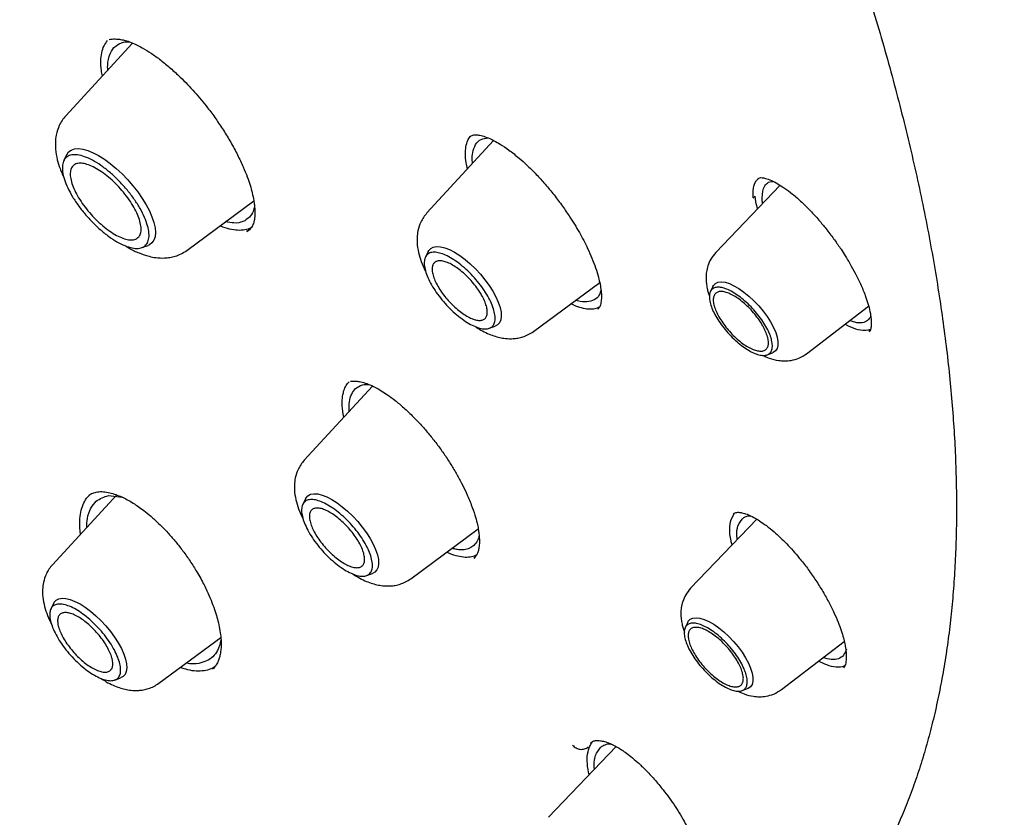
# Model space of a CAD drawing. Header units: millimetres. Extents: x 8 to 1762, y 12 to 2705.
# Tile 20 of 115: x 1537 to 1555, y 951 to 966. Entities that reach past the tile are written whole.
import ezdxf

# ---------------------------------------------------------------- set-up
doc = ezdxf.new("R2010")
doc.units = ezdxf.units.MM

msp = doc.modelspace()

# ---------------------------------------------------------------- linework, layer by layer
at = {"color": 7, "linetype": 'Continuous', "lineweight": 30}
for p, q in [((1539.122, 965.311), (1537.881, 963.963)), ((1545.826, 963.502), (1544.588, 962.157)), ((1537.896, 963.237), (1537.843, 963.128)), ((1551.146, 962.671), (1549.951, 961.422)), ((1550.648, 962.436), (1550.685, 962.469)), ((1540.127, 961.46), (1541.372, 962.38)), ((1550.823, 962.334), (1550.815, 962.374)), ((1541.257, 961.823), (1541.239, 961.809)), ((1541.292, 961.84), (1541.241, 961.808)), ((1539.293, 961.513), (1539.407, 961.554)), ((1544.61, 961.441), (1544.559, 961.336)), ((1546.564, 959.954), (1547.796, 960.864)), ((1549.899, 960.792), (1549.852, 960.696)), ((1551.639, 959.541), (1552.79, 960.426)), ((1545.745, 960.014), (1545.855, 960.054)), ((1552.817, 959.975), (1552.793, 959.952)), ((1550.906, 959.521), (1551.007, 959.558)), ((1543.577, 958.941), (1542.309, 957.563)), ((1538.826, 956.919), (1537.632, 955.623)), ((1538.675, 956.908), (1538.93, 956.875)), ((1542.332, 956.847), (1542.28, 956.742)), ((1550.713, 956.468), (1549.484, 955.184)), ((1550.235, 956.46), (1550.298, 956.578)), ((1550.283, 956.563), (1550.295, 956.571)), ((1544.286, 955.361), (1545.54, 956.287)), ((1545.481, 955.767), (1545.46, 955.74)), ((1545.471, 955.762), (1545.475, 955.764)), ((1545.474, 955.761), (1545.472, 955.759)), ((1543.467, 955.421), (1543.576, 955.461)), ((1537.655, 954.906), (1537.604, 954.802)), ((1549.433, 954.554), (1549.385, 954.458)), ((1539.609, 953.42), (1540.758, 954.269)), ((1551.172, 953.304), (1552.337, 954.199)), ((1540.628, 953.707), (1540.607, 953.686)), ((1552.327, 953.71), (1552.323, 953.707)), ((1552.361, 953.771), (1552.327, 953.705)), ((1538.79, 953.48), (1538.899, 953.52)), ((1550.439, 953.283), (1550.541, 953.32)), ((1548.102, 952.244), (1546.845, 950.93)), ((1547.646, 952.316), (1547.653, 952.325)), ((1547.74, 952.131), (1547.812, 952.229))]:
    msp.add_line(p, q, dxfattribs=at)
at = {"color": 7, "linetype": 'Continuous', "lineweight": 30, "flags": 128}
for points in [[(1537.896, 963.237), (1537.897, 963.238), (1537.932, 963.289), (1537.981, 963.325), (1538.042, 963.346), (1538.114, 963.351), (1538.197, 963.341), (1538.288, 963.316), (1538.386, 963.276), (1538.49, 963.221), (1538.598, 963.154), (1538.707, 963.074), (1538.817, 962.983), (1538.924, 962.884), (1539.028, 962.776), (1539.126, 962.663), (1539.217, 962.547), (1539.3, 962.428), (1539.372, 962.31), (1539.433, 962.194), (1539.481, 962.083), (1539.517, 961.977), (1539.538, 961.88), (1539.545, 961.792), (1539.538, 961.716), (1539.516, 961.652), (1539.481, 961.601), (1539.432, 961.565), (1539.407, 961.554)], [(1544.61, 961.441), (1544.62, 961.458), (1544.657, 961.498), (1544.706, 961.524), (1544.767, 961.534), (1544.838, 961.53), (1544.919, 961.51), (1545.006, 961.476), (1545.099, 961.427), (1545.196, 961.366), (1545.295, 961.293), (1545.393, 961.21), (1545.489, 961.118), (1545.58, 961.019), (1545.665, 960.916), (1545.743, 960.81), (1545.811, 960.703), (1545.868, 960.598), (1545.913, 960.498), (1545.945, 960.403), (1545.964, 960.316), (1545.968, 960.238), (1545.959, 960.172), (1545.936, 960.118), (1545.899, 960.078), (1545.855, 960.054)], [(1549.899, 960.792), (1549.908, 960.809), (1549.944, 960.846), (1549.993, 960.869), (1550.053, 960.876), (1550.124, 960.868), (1550.204, 960.844), (1550.29, 960.805), (1550.381, 960.753), (1550.474, 960.688), (1550.568, 960.611), (1550.661, 960.525), (1550.749, 960.432), (1550.831, 960.334), (1550.906, 960.233), (1550.971, 960.131), (1551.024, 960.031), (1551.066, 959.936), (1551.093, 959.847), (1551.107, 959.766), (1551.106, 959.696), (1551.091, 959.638), (1551.062, 959.593), (1551.02, 959.563), (1551.007, 959.558)], [(1542.332, 956.847), (1542.342, 956.864), (1542.378, 956.904), (1542.428, 956.93), (1542.489, 956.941), (1542.56, 956.936), (1542.64, 956.917), (1542.728, 956.882), (1542.821, 956.834), (1542.918, 956.773), (1543.016, 956.7), (1543.114, 956.616), (1543.21, 956.524), (1543.302, 956.426), (1543.387, 956.322), (1543.464, 956.216), (1543.532, 956.11), (1543.589, 956.005), (1543.634, 955.904), (1543.667, 955.809), (1543.685, 955.722), (1543.69, 955.645), (1543.68, 955.578), (1543.657, 955.525), (1543.62, 955.484), (1543.576, 955.461)], [(1537.655, 954.906), (1537.665, 954.924), (1537.701, 954.964), (1537.751, 954.989), (1537.812, 955), (1537.883, 954.996), (1537.963, 954.976), (1538.051, 954.942), (1538.144, 954.893), (1538.241, 954.832), (1538.339, 954.759), (1538.437, 954.675), (1538.533, 954.584), (1538.625, 954.485), (1538.71, 954.381), (1538.787, 954.275), (1538.855, 954.169), (1538.912, 954.064), (1538.957, 953.963), (1538.99, 953.868), (1539.008, 953.781), (1539.013, 953.704), (1539.003, 953.638), (1538.98, 953.584), (1538.943, 953.544), (1538.899, 953.52)], [(1549.433, 954.554), (1549.442, 954.571), (1549.478, 954.608), (1549.526, 954.631), (1549.587, 954.638), (1549.657, 954.63), (1549.737, 954.606), (1549.823, 954.567), (1549.914, 954.515), (1550.008, 954.45), (1550.102, 954.373), (1550.194, 954.287), (1550.282, 954.194), (1550.365, 954.096), (1550.439, 953.995), (1550.504, 953.893), (1550.558, 953.793), (1550.599, 953.698), (1550.627, 953.609), (1550.64, 953.528), (1550.64, 953.458), (1550.625, 953.4), (1550.596, 953.355), (1550.553, 953.325), (1550.541, 953.32)]]:
    msp.add_lwpolyline(points, dxfattribs=at)
at = {"color": 7, "linetype": 'Continuous', "lineweight": 30}
for points, knots in [([(1566.118, 957.876), (1566.206, 957.959), (1566.372, 958.117), (1566.576, 958.324), (1566.765, 958.525), (1566.943, 958.724), (1567.103, 958.913), (1567.25, 959.094), (1567.397, 959.283), (1567.538, 959.474), (1567.672, 959.665), (1567.801, 959.857), (1567.936, 960.066), (1568.076, 960.297), (1568.217, 960.543), (1568.352, 960.795), (1568.486, 961.058), (1568.615, 961.331), (1568.74, 961.613), (1568.853, 961.885), (1568.954, 962.145), (1569.044, 962.394), (1569.132, 962.652), (1569.219, 962.925), (1569.306, 963.219), (1569.39, 963.53), (1569.471, 963.857), (1569.548, 964.204), (1569.619, 964.56), (1569.684, 964.931), (1569.735, 965.262), (1569.772, 965.545), (1569.799, 965.767), (1569.821, 965.97), (1569.839, 966.152), (1569.856, 966.339), (1569.872, 966.546), (1569.889, 966.789), (1569.904, 967.059), (1569.915, 967.32), (1569.922, 967.565), (1569.927, 967.788), (1569.929, 968.014), (1569.929, 968.227), (1569.928, 968.398), (1569.926, 968.525), (1569.924, 968.614), (1569.922, 968.688), (1569.921, 968.763), (1569.918, 968.862), (1569.913, 968.999), (1569.906, 969.181), (1569.89, 969.523), (1569.86, 970.009), (1569.814, 970.544), (1569.769, 970.984), (1569.729, 971.33), (1569.686, 971.667), (1569.643, 971.987), (1569.6, 972.28), (1569.561, 972.533), (1569.526, 972.746), (1569.497, 972.92), (1569.471, 973.071), (1569.444, 973.224), (1569.411, 973.403), (1569.349, 973.738), (1569.252, 974.225), (1569.128, 974.799), (1569.002, 975.343), (1568.876, 975.861), (1568.733, 976.42), (1568.57, 977.021), (1568.415, 977.563), (1568.279, 978.021), (1568.173, 978.369), (1568.074, 978.685), (1567.984, 978.965), (1567.905, 979.208), (1567.837, 979.414), (1567.78, 979.586), (1567.728, 979.741), (1567.66, 979.941), (1567.567, 980.208), (1567.446, 980.553), (1567.308, 980.938), (1567.147, 981.377), (1566.96, 981.87), (1566.747, 982.422), (1566.508, 983.023), (1566.243, 983.667), (1565.96, 984.339), (1565.607, 985.15), (1565.183, 986.092), (1564.68, 987.163), (1564.199, 988.149), (1563.747, 989.049), (1563.327, 989.862), (1562.903, 990.663), (1562.484, 991.435), (1562.081, 992.164), (1561.699, 992.839), (1561.371, 993.41), (1561.095, 993.883), (1560.868, 994.268), (1560.651, 994.633), (1560.433, 994.996), (1560.202, 995.378), (1559.951, 995.787), (1559.67, 996.241), (1559.357, 996.741), (1559.01, 997.289), (1558.635, 997.872), (1558.235, 998.486), (1557.707, 999.285), (1557.056, 1000.249), (1556.287, 1001.361), (1555.518, 1002.447), (1554.751, 1003.506), (1553.882, 1004.68), (1552.899, 1005.973), (1551.792, 1007.389), (1550.661, 1008.794), (1549.507, 1010.188), (1548.332, 1011.568), (1547.137, 1012.935), (1545.923, 1014.285), (1544.733, 1015.572), (1543.573, 1016.797), (1542.443, 1017.959), (1541.302, 1019.104), (1540.151, 1020.231), (1539.074, 1021.259), (1538.068, 1022.199), (1537.128, 1023.059), (1536.163, 1023.923), (1535.173, 1024.791), (1534.283, 1025.554), (1533.501, 1026.212), (1532.833, 1026.765), (1532.171, 1027.305), (1531.532, 1027.818), (1530.938, 1028.287), (1530.392, 1028.713), (1529.892, 1029.098), (1529.436, 1029.445), (1529.082, 1029.711), (1528.817, 1029.91), (1528.613, 1030.061), (1528.385, 1030.229), (1528.119, 1030.425), (1527.813, 1030.648), (1527.471, 1030.895), (1527.091, 1031.167), (1526.672, 1031.463), (1526.212, 1031.785), (1525.71, 1032.132), (1525.165, 1032.502), (1524.582, 1032.893), (1523.959, 1033.302), (1523.303, 1033.725), (1522.613, 1034.16), (1521.891, 1034.605), (1521.133, 1035.061), (1520.619, 1035.361), (1520.355, 1035.514)], [0, 0, 0, 0, 0.005222, 0.009912, 0.014596, 0.019332, 0.023571, 0.027584, 0.03188, 0.036304, 0.040317, 0.044412, 0.048876, 0.053761, 0.058952, 0.064047, 0.069004, 0.074601, 0.079997, 0.085143, 0.089944, 0.094396, 0.098686, 0.103796, 0.108876, 0.114061, 0.1198, 0.125494, 0.131386, 0.137372, 0.14345, 0.147245, 0.150725, 0.153861, 0.156655, 0.159157, 0.162471, 0.16612, 0.170153, 0.174664, 0.177745, 0.181015, 0.184465, 0.187636, 0.190266, 0.19181, 0.193079, 0.194074, 0.195012, 0.196241, 0.198297, 0.20086, 0.20393, 0.212712, 0.221084, 0.225873, 0.230516, 0.235014, 0.239317, 0.243174, 0.246549, 0.249195, 0.251446, 0.253301, 0.255034, 0.257318, 0.260184, 0.267855, 0.275819, 0.281752, 0.288118, 0.294934, 0.302201, 0.309917, 0.314392, 0.318545, 0.322264, 0.32555, 0.328402, 0.330783, 0.332745, 0.334404, 0.336172, 0.339693, 0.343677, 0.3481, 0.352958, 0.358693, 0.364935, 0.371684, 0.37894, 0.386515, 0.394054, 0.405809, 0.417453, 0.428987, 0.43774, 0.446428, 0.45505, 0.463319, 0.471017, 0.478145, 0.484703, 0.489029, 0.493066, 0.496814, 0.500515, 0.504507, 0.508791, 0.513369, 0.518743, 0.524471, 0.530554, 0.536991, 0.543709, 0.555576, 0.567189, 0.57855, 0.589657, 0.600512, 0.615577, 0.630593, 0.645607, 0.660621, 0.675634, 0.690647, 0.70566, 0.720672, 0.734124, 0.747577, 0.76103, 0.774483, 0.787936, 0.798517, 0.809285, 0.820306, 0.831579, 0.843106, 0.850573, 0.858143, 0.865772, 0.873013, 0.879747, 0.885867, 0.891499, 0.896642, 0.901296, 0.903477, 0.905628, 0.908183, 0.911194, 0.914663, 0.918514, 0.922806, 0.92754, 0.932714, 0.938435, 0.944614, 0.951251, 0.958345, 0.965897, 0.97376, 0.982064, 0.990811, 1, 1, 1, 1]), ([(1482.272, 1025.588), (1482.362, 1025.655), (1482.553, 1025.796), (1482.858, 1025.995), (1483.183, 1026.189), (1483.519, 1026.37), (1483.866, 1026.537), (1484.223, 1026.692), (1484.591, 1026.833), (1484.969, 1026.961), (1485.357, 1027.076), (1485.755, 1027.178), (1486.163, 1027.267), (1486.581, 1027.342), (1487.008, 1027.405), (1487.446, 1027.454), (1487.892, 1027.49), (1488.348, 1027.512), (1488.813, 1027.521), (1489.287, 1027.518), (1489.77, 1027.5), (1490.262, 1027.47), (1490.763, 1027.426), (1491.272, 1027.369), (1491.789, 1027.299), (1492.315, 1027.216), (1492.848, 1027.119), (1493.39, 1027.009), (1493.939, 1026.886), (1494.495, 1026.75), (1495.059, 1026.6), (1495.63, 1026.438), (1496.208, 1026.263), (1496.793, 1026.074), (1497.384, 1025.873), (1497.981, 1025.659), (1498.585, 1025.432), (1499.195, 1025.192), (1499.81, 1024.94), (1500.431, 1024.674), (1501.057, 1024.397), (1501.688, 1024.107), (1502.325, 1023.805), (1502.966, 1023.49), (1503.611, 1023.163), (1504.261, 1022.825), (1504.914, 1022.474), (1505.572, 1022.112), (1506.233, 1021.737), (1506.898, 1021.352), (1507.565, 1020.954), (1508.236, 1020.546), (1508.91, 1020.126), (1509.585, 1019.695), (1510.264, 1019.254), (1510.944, 1018.801), (1511.626, 1018.338), (1512.309, 1017.865), (1512.994, 1017.381), (1513.68, 1016.887), (1514.368, 1016.383), (1515.055, 1015.869), (1515.743, 1015.345), (1516.432, 1014.812), (1517.12, 1014.27), (1517.808, 1013.718), (1518.496, 1013.158), (1519.183, 1012.588), (1519.869, 1012.01), (1520.554, 1011.424), (1521.238, 1010.83), (1521.92, 1010.227), (1522.6, 1009.617), (1523.279, 1008.999), (1523.954, 1008.373), (1524.628, 1007.741), (1525.299, 1007.101), (1525.967, 1006.455), (1526.631, 1005.802), (1527.293, 1005.142), (1527.951, 1004.477), (1528.605, 1003.805), (1529.255, 1003.128), (1529.9, 1002.446), (1530.542, 1001.758), (1531.178, 1001.065), (1531.81, 1000.367), (1532.437, 999.665), (1533.058, 998.958), (1533.674, 998.247), (1534.285, 997.532), (1534.889, 996.814), (1535.488, 996.092), (1536.08, 995.367), (1536.666, 994.639), (1537.245, 993.908), (1537.817, 993.175), (1538.382, 992.44), (1538.94, 991.703), (1539.49, 990.964), (1540.033, 990.223), (1540.569, 989.481), (1541.096, 988.738), (1541.615, 987.995), (1542.126, 987.251), (1542.628, 986.506), (1543.122, 985.762), (1543.607, 985.018), (1544.083, 984.274), (1544.55, 983.531), (1545.008, 982.789), (1545.457, 982.048), (1545.896, 981.309), (1546.325, 980.571), (1546.744, 979.835), (1547.154, 979.101), (1547.553, 978.37), (1547.942, 977.642), (1548.321, 976.916), (1548.689, 976.193), (1549.047, 975.474), (1549.394, 974.759), (1549.73, 974.047), (1550.056, 973.34), (1550.37, 972.636), (1550.673, 971.938), (1550.965, 971.244), (1551.246, 970.555), (1551.515, 969.871), (1551.773, 969.193), (1552.019, 968.521), (1552.253, 967.854), (1552.476, 967.194), (1552.687, 966.54), (1552.886, 965.893), (1553.073, 965.252), (1553.249, 964.619), (1553.412, 963.993), (1553.563, 963.374), (1553.702, 962.763), (1553.829, 962.16), (1553.944, 961.565), (1554.046, 960.978), (1554.136, 960.399), (1554.214, 959.83), (1554.28, 959.269), (1554.334, 958.717), (1554.375, 958.174), (1554.404, 957.641), (1554.42, 957.117), (1554.425, 956.603), (1554.417, 956.099), (1554.397, 955.605), (1554.364, 955.121), (1554.32, 954.647), (1554.263, 954.184), (1554.194, 953.731), (1554.113, 953.29), (1554.02, 952.859), (1553.915, 952.439), (1553.798, 952.03), (1553.669, 951.632), (1553.527, 951.245), (1553.374, 950.87), (1553.209, 950.507), (1553.032, 950.155), (1552.844, 949.814), (1552.643, 949.486), (1552.43, 949.169), (1552.206, 948.864), (1551.969, 948.572), (1551.79, 948.364), (1551.686, 948.258), (1551.669, 948.24)], [0, 0, 0, 0, 0.005382, 0.011343, 0.017298, 0.023249, 0.029192, 0.035129, 0.041059, 0.046981, 0.052895, 0.058803, 0.064704, 0.070598, 0.076487, 0.082371, 0.08825, 0.094126, 0.099998, 0.105867, 0.111734, 0.117599, 0.123463, 0.129325, 0.135187, 0.141048, 0.146909, 0.15277, 0.158631, 0.164491, 0.170352, 0.176214, 0.182075, 0.187937, 0.1938, 0.199663, 0.205527, 0.211391, 0.217256, 0.223122, 0.228988, 0.234855, 0.240722, 0.24659, 0.252458, 0.258327, 0.264197, 0.270067, 0.275938, 0.281809, 0.28768, 0.293552, 0.299424, 0.305297, 0.31117, 0.317044, 0.322918, 0.328792, 0.334666, 0.340541, 0.346416, 0.352292, 0.358168, 0.364044, 0.36992, 0.375796, 0.381673, 0.38755, 0.393427, 0.399304, 0.405181, 0.411059, 0.416937, 0.422814, 0.428692, 0.43457, 0.440449, 0.446327, 0.452205, 0.458084, 0.463962, 0.469841, 0.475719, 0.481598, 0.487476, 0.493355, 0.499234, 0.505112, 0.510991, 0.51687, 0.522749, 0.528627, 0.534506, 0.540384, 0.546263, 0.552141, 0.55802, 0.563898, 0.569776, 0.575654, 0.581532, 0.58741, 0.593288, 0.599165, 0.605043, 0.61092, 0.616797, 0.622674, 0.628551, 0.634427, 0.640304, 0.64618, 0.652056, 0.657931, 0.663806, 0.669681, 0.675556, 0.68143, 0.687304, 0.693178, 0.699051, 0.704924, 0.710797, 0.716669, 0.722541, 0.728412, 0.734283, 0.740153, 0.746023, 0.751892, 0.75776, 0.763629, 0.769496, 0.775363, 0.781229, 0.787095, 0.79296, 0.798825, 0.804689, 0.810552, 0.816415, 0.822277, 0.828138, 0.833999, 0.83986, 0.84572, 0.85158, 0.85744, 0.8633, 0.86916, 0.87502, 0.880881, 0.886742, 0.892605, 0.898469, 0.904334, 0.910202, 0.916073, 0.921946, 0.927824, 0.933706, 0.939592, 0.945485, 0.951383, 0.957288, 0.9632, 0.96912, 0.975047, 0.980981, 0.986923, 0.992871, 0.998825, 1, 1, 1, 1]), ([(1538.686, 965.376), (1538.704, 965.38), (1538.735, 965.387), (1538.789, 965.389), (1538.856, 965.387), (1538.941, 965.373), (1539.04, 965.345), (1539.16, 965.299), (1539.304, 965.226), (1539.467, 965.126), (1539.643, 964.998), (1539.825, 964.849), (1540.036, 964.655), (1540.27, 964.41), (1540.489, 964.146), (1540.667, 963.905), (1540.811, 963.69), (1540.948, 963.466), (1541.071, 963.237), (1541.173, 963.021), (1541.25, 962.832), (1541.305, 962.671), (1541.345, 962.525), (1541.37, 962.404), (1541.384, 962.3), (1541.392, 962.208), (1541.392, 962.107), (1541.379, 962.007), (1541.35, 961.91), (1541.312, 961.865), (1541.292, 961.84)], [0, 0, 0, 0, 0.040618, 0.073906, 0.099667, 0.129818, 0.156797, 0.189645, 0.224835, 0.262996, 0.302179, 0.341282, 0.380199, 0.437522, 0.493179, 0.529656, 0.567244, 0.606276, 0.646725, 0.686438, 0.721215, 0.750986, 0.779841, 0.810765, 0.829927, 0.854095, 0.883203, 0.9172, 0.956092, 1, 1, 1, 1]), ([(1538.56, 964.701), (1538.553, 964.736), (1538.533, 964.837), (1538.528, 964.983), (1538.544, 965.135), (1538.585, 965.264), (1538.633, 965.327), (1538.657, 965.358)], [0, 0, 0, 0, 0.119198, 0.338678, 0.558191, 0.778373, 1, 1, 1, 1]), ([(1538.66, 964.81), (1538.659, 964.828), (1538.655, 964.892), (1538.665, 964.984), (1538.694, 965.118), (1538.743, 965.186), (1538.775, 965.23)], [0, 0, 0, 0, 0.097054, 0.335057, 0.564976, 1, 1, 1, 1]), ([(1538.775, 965.23), (1538.818, 965.264), (1538.881, 965.315), (1538.985, 965.338), (1539.038, 965.337), (1539.057, 965.336)], [0, 0, 0, 0, 0.551637, 0.834039, 1, 1, 1, 1]), ([(1537.881, 963.963), (1537.856, 963.934), (1537.809, 963.877), (1537.745, 963.758), (1537.7, 963.618), (1537.684, 963.467), (1537.689, 963.317), (1537.716, 963.156), (1537.765, 963), (1537.808, 962.891), (1537.834, 962.836), (1537.844, 962.814)], [0, 0, 0, 0, 0.097058, 0.186125, 0.339838, 0.462195, 0.558261, 0.721045, 0.858132, 0.944853, 1, 1, 1, 1]), ([(1545.311, 963.387), (1545.32, 963.427), (1545.337, 963.502), (1545.375, 963.554), (1545.393, 963.577)], [0, 0, 0, 0, 0.537052, 1, 1, 1, 1]), ([(1545.381, 963.572), (1545.399, 963.584), (1545.434, 963.606), (1545.512, 963.61), (1545.612, 963.593), (1545.721, 963.554), (1545.832, 963.502), (1545.96, 963.429), (1546.115, 963.324), (1546.283, 963.191), (1546.447, 963.044), (1546.602, 962.892), (1546.764, 962.715), (1546.928, 962.519), (1547.085, 962.312), (1547.252, 962.07), (1547.421, 961.795), (1547.559, 961.531), (1547.655, 961.313), (1547.723, 961.132), (1547.772, 960.972), (1547.805, 960.829), (1547.824, 960.706), (1547.831, 960.591), (1547.823, 960.527), (1547.82, 960.495)], [0, 0, 0, 0, 0.062509, 0.116006, 0.160437, 0.199528, 0.235649, 0.268649, 0.31405, 0.364274, 0.401183, 0.440788, 0.483131, 0.527659, 0.571589, 0.614539, 0.677003, 0.737178, 0.775893, 0.814912, 0.856802, 0.890129, 0.925082, 0.961684, 1, 1, 1, 1]), ([(1545.437, 963.277), (1545.452, 963.331), (1545.483, 963.44), (1545.582, 963.533), (1545.681, 963.544), (1545.728, 963.549)], [0, 0, 0, 0, 0.339753, 0.689978, 1, 1, 1, 1]), ([(1545.338, 962.972), (1545.33, 963.012), (1545.308, 963.112), (1545.297, 963.253), (1545.306, 963.342), (1545.311, 963.387)], [0, 0, 0, 0, 0.24974, 0.62361, 1, 1, 1, 1]), ([(1545.435, 963.077), (1545.432, 963.096), (1545.422, 963.172), (1545.431, 963.232), (1545.437, 963.277)], [0, 0, 0, 0, 0.24875, 1, 1, 1, 1]), ([(1550.741, 962.797), (1550.75, 962.803), (1550.765, 962.812), (1550.806, 962.814), (1550.879, 962.801), (1550.977, 962.766), (1551.097, 962.704), (1551.23, 962.62), (1551.38, 962.508), (1551.55, 962.36), (1551.722, 962.187), (1551.878, 962.013), (1551.998, 961.866), (1552.089, 961.75), (1552.156, 961.658), (1552.219, 961.57), (1552.285, 961.472), (1552.362, 961.353), (1552.451, 961.205), (1552.548, 961.029), (1552.645, 960.829), (1552.724, 960.64), (1552.781, 960.469), (1552.82, 960.319), (1552.832, 960.23), (1552.838, 960.183)], [0, 0, 0, 0, 0.060459, 0.111694, 0.154007, 0.208701, 0.25658, 0.301551, 0.352081, 0.408389, 0.465223, 0.514944, 0.557429, 0.582505, 0.605428, 0.62688, 0.648666, 0.677667, 0.713861, 0.757108, 0.807328, 0.864497, 0.906498, 0.951631, 1, 1, 1, 1]), ([(1550.648, 962.436), (1550.647, 962.499), (1550.644, 962.625), (1550.683, 962.742), (1550.731, 962.779), (1550.748, 962.793)], [0, 0, 0, 0, 0.392144, 0.785449, 1, 1, 1, 1]), ([(1550.815, 962.374), (1550.815, 962.462), (1550.815, 962.599), (1550.891, 962.701), (1550.953, 962.745), (1551.006, 962.743), (1551.017, 962.743)], [0, 0, 0, 0, 0.429386, 0.67305, 0.935558, 1, 1, 1, 1]), ([(1550.729, 962.235), (1550.728, 962.239), (1550.698, 962.327), (1550.691, 962.399), (1550.685, 962.469)], [0, 0, 0, 0, 0.0384404, 1, 1, 1, 1]), ([(1541.385, 962.278), (1541.378, 962.246), (1541.36, 962.164), (1541.317, 962.111), (1541.291, 962.078)], [0, 0, 0, 0, 0.390896, 1, 1, 1, 1]), ([(1541.291, 962.078), (1541.253, 962.047), (1541.176, 961.985), (1541.025, 961.958), (1540.904, 961.985), (1540.852, 961.996)], [0, 0, 0, 0, 0.355204, 0.722259, 1, 1, 1, 1]), ([(1544.588, 962.157), (1544.565, 962.129), (1544.521, 962.077), (1544.461, 961.968), (1544.419, 961.841), (1544.403, 961.708), (1544.404, 961.574), (1544.426, 961.425), (1544.48, 961.253), (1544.528, 961.133), (1544.562, 961.07), (1544.566, 961.063)], [0, 0, 0, 0, 0.093892, 0.179414, 0.324935, 0.43767, 0.522404, 0.678324, 0.829636, 0.981498, 1, 1, 1, 1]), ([(1541.33, 961.89), (1541.326, 961.887), (1541.292, 961.86), (1541.206, 961.839), (1541.075, 961.828), (1540.923, 961.854), (1540.812, 961.884), (1540.748, 961.914), (1540.744, 961.916)], [0, 0, 0, 0, 0.033568, 0.271928, 0.509412, 0.746527, 0.98373, 1, 1, 1, 1]), ([(1538.987, 961.546), (1539.009, 961.532), (1539.093, 961.478), (1539.24, 961.41), (1539.403, 961.354), (1539.564, 961.322), (1539.693, 961.316), (1539.814, 961.328), (1539.918, 961.352), (1540.026, 961.394), (1540.092, 961.438), (1540.127, 961.46)], [0, 0, 0, 0, 0.058978, 0.226111, 0.388827, 0.488798, 0.622675, 0.703144, 0.792861, 0.891863, 1, 1, 1, 1]), ([(1549.951, 961.422), (1549.918, 961.382), (1549.857, 961.308), (1549.804, 961.183), (1549.777, 961.067), (1549.768, 960.956), (1549.774, 960.855), (1549.79, 960.761), (1549.809, 960.68), (1549.827, 960.632), (1549.836, 960.609)], [0, 0, 0, 0, 0.176528, 0.33302, 0.46925, 0.585847, 0.714838, 0.822638, 0.913111, 1, 1, 1, 1]), ([(1547.82, 960.723), (1547.811, 960.692), (1547.787, 960.611), (1547.7, 960.534), (1547.563, 960.496), (1547.441, 960.507), (1547.364, 960.534), (1547.354, 960.538)], [0, 0, 0, 0, 0.155437, 0.42024, 0.687633, 0.958148, 1, 1, 1, 1]), ([(1547.788, 960.404), (1547.762, 960.392), (1547.704, 960.368), (1547.594, 960.364), (1547.462, 960.388), (1547.35, 960.424), (1547.28, 960.461), (1547.262, 960.47)], [0, 0, 0, 0, 0.205342, 0.442731, 0.680808, 0.919058, 1, 1, 1, 1]), ([(1547.82, 960.495), (1547.813, 960.466), (1547.801, 960.409), (1547.773, 960.379), (1547.759, 960.363)], [0, 0, 0, 0, 0.502538, 1, 1, 1, 1]), ([(1552.825, 959.994), (1552.791, 959.983), (1552.717, 959.959), (1552.557, 959.996), (1552.431, 960.042), (1552.358, 960.089), (1552.355, 960.091)], [0, 0, 0, 0, 0.287062, 0.63619, 0.984506, 1, 1, 1, 1]), ([(1552.83, 960.237), (1552.812, 960.209), (1552.776, 960.148), (1552.674, 960.111), (1552.562, 960.11), (1552.474, 960.146), (1552.443, 960.159)], [0, 0, 0, 0, 0.252816, 0.53684, 0.83662, 1, 1, 1, 1]), ([(1552.838, 960.183), (1552.84, 960.146), (1552.843, 960.075), (1552.832, 960.008), (1552.816, 959.966), (1552.804, 959.952), (1552.798, 959.946)], [0, 0, 0, 0, 0.288685, 0.550787, 0.787579, 1, 1, 1, 1]), ([(1545.492, 960.043), (1545.524, 960.022), (1545.597, 959.973), (1545.71, 959.919), (1545.826, 959.873), (1545.934, 959.843), (1546.057, 959.821), (1546.173, 959.818), (1546.282, 959.832), (1546.375, 959.855), (1546.473, 959.894), (1546.533, 959.934), (1546.564, 959.954)], [0, 0, 0, 0, 0.092417, 0.212333, 0.321233, 0.420392, 0.514685, 0.64149, 0.717856, 0.803072, 0.897168, 1, 1, 1, 1]), ([(1550.82, 959.514), (1550.861, 959.495), (1550.959, 959.449), (1551.095, 959.416), (1551.234, 959.405), (1551.361, 959.415), (1551.504, 959.454), (1551.592, 959.511), (1551.639, 959.541)], [0, 0, 0, 0, 0.158826, 0.369908, 0.493808, 0.639587, 0.808355, 1, 1, 1, 1]), ([(1543.042, 958.36), (1543.035, 958.402), (1543.021, 958.482), (1543.013, 958.591), (1543.014, 958.688), (1543.024, 958.778), (1543.047, 958.867), (1543.084, 958.953), (1543.125, 958.999), (1543.146, 959.022)], [0, 0, 0, 0, 0.1416504, 0.2671779, 0.3935615, 0.5226332, 0.6526317, 0.8251735, 1, 1, 1, 1]), ([(1543.17, 959.031), (1543.185, 959.032), (1543.214, 959.034), (1543.281, 959.033), (1543.381, 959.017), (1543.498, 958.979), (1543.616, 958.926), (1543.739, 958.857), (1543.862, 958.776), (1544.001, 958.672), (1544.163, 958.535), (1544.327, 958.379), (1544.486, 958.212), (1544.63, 958.045), (1544.769, 957.869), (1544.9, 957.689), (1545.021, 957.505), (1545.131, 957.322), (1545.23, 957.14), (1545.327, 956.943), (1545.412, 956.743), (1545.477, 956.554), (1545.518, 956.404), (1545.541, 956.289), (1545.556, 956.189), (1545.562, 956.099), (1545.562, 956.004), (1545.552, 955.923), (1545.533, 955.85), (1545.504, 955.788), (1545.474, 955.759), (1545.459, 955.743)], [0, 0, 0, 0, 0.043575, 0.085342, 0.125291, 0.161334, 0.200648, 0.230126, 0.259422, 0.293367, 0.331984, 0.37524, 0.410608, 0.446457, 0.48191, 0.517009, 0.551796, 0.586263, 0.620384, 0.654133, 0.698184, 0.737003, 0.76928, 0.794962, 0.816497, 0.843781, 0.86882, 0.902172, 0.930175, 0.962763, 1, 1, 1, 1]), ([(1543.263, 958.893), (1543.302, 958.923), (1543.369, 958.974), (1543.471, 958.971), (1543.513, 958.97)], [0, 0, 0, 0, 0.579564, 1, 1, 1, 1]), ([(1543.142, 958.468), (1543.142, 958.53), (1543.141, 958.654), (1543.183, 958.798), (1543.236, 958.862), (1543.263, 958.893)], [0, 0, 0, 0, 0.337659, 0.674191, 1, 1, 1, 1]), ([(1542.309, 957.563), (1542.286, 957.536), (1542.242, 957.483), (1542.183, 957.374), (1542.14, 957.248), (1542.124, 957.114), (1542.126, 956.981), (1542.148, 956.832), (1542.201, 956.66), (1542.249, 956.54), (1542.284, 956.477), (1542.288, 956.47)], [0, 0, 0, 0, 0.093892, 0.179414, 0.324935, 0.43767, 0.522404, 0.678324, 0.829636, 0.981498, 1, 1, 1, 1]), ([(1538.305, 956.905), (1538.329, 956.923), (1538.378, 956.958), (1538.438, 956.97), (1538.468, 956.976)], [0, 0, 0, 0, 0.497098, 1, 1, 1, 1]), ([(1538.468, 956.976), (1538.504, 956.979), (1538.573, 956.984), (1538.69, 956.964), (1538.804, 956.93), (1538.948, 956.871), (1539.12, 956.779), (1539.304, 956.652), (1539.467, 956.52), (1539.617, 956.381), (1539.767, 956.227), (1539.91, 956.064), (1540.043, 955.896), (1540.175, 955.712), (1540.309, 955.504), (1540.433, 955.284), (1540.536, 955.067), (1540.612, 954.88), (1540.667, 954.719), (1540.708, 954.573), (1540.739, 954.429), (1540.759, 954.288), (1540.767, 954.161), (1540.763, 954.071), (1540.756, 954.003), (1540.746, 953.946), (1540.73, 953.88), (1540.704, 953.811), (1540.665, 953.741), (1540.627, 953.702), (1540.607, 953.682)], [0, 0, 0, 0, 0.044618, 0.084625, 0.119851, 0.150465, 0.206387, 0.256749, 0.290283, 0.328049, 0.370104, 0.404458, 0.441177, 0.480209, 0.519833, 0.568108, 0.611109, 0.648856, 0.681331, 0.710375, 0.742236, 0.777267, 0.810385, 0.838837, 0.853372, 0.872845, 0.897298, 0.926661, 0.960891, 1, 1, 1, 1]), ([(1538.153, 956.189), (1538.15, 956.211), (1538.137, 956.3), (1538.138, 956.44), (1538.156, 956.603), (1538.199, 956.743), (1538.255, 956.851), (1538.305, 956.9), (1538.326, 956.92)], [0, 0, 0, 0, 0.067438, 0.266392, 0.465274, 0.662947, 0.860053, 1, 1, 1, 1]), ([(1538.27, 956.316), (1538.272, 956.372), (1538.274, 956.511), (1538.339, 956.671), (1538.459, 956.838), (1538.593, 956.881), (1538.675, 956.908)], [0, 0, 0, 0, 0.170172, 0.421007, 0.643181, 1, 1, 1, 1]), ([(1550.279, 956.566), (1550.289, 956.574), (1550.308, 956.588), (1550.34, 956.595), (1550.372, 956.596), (1550.404, 956.594), (1550.452, 956.586), (1550.532, 956.563), (1550.647, 956.509), (1550.769, 956.436), (1550.895, 956.348), (1551.024, 956.243), (1551.151, 956.128), (1551.269, 956.011), (1551.387, 955.884), (1551.516, 955.733), (1551.654, 955.557), (1551.796, 955.355), (1551.927, 955.148), (1552.045, 954.941), (1552.145, 954.742), (1552.224, 954.56), (1552.281, 954.402), (1552.322, 954.269), (1552.345, 954.173), (1552.358, 954.102), (1552.367, 954.045), (1552.376, 953.965), (1552.379, 953.864), (1552.367, 953.804), (1552.361, 953.771)], [0, 0, 0, 0, 0.044031, 0.079966, 0.10769, 0.12748, 0.145084, 0.187703, 0.233679, 0.26887, 0.307701, 0.35014, 0.384016, 0.418117, 0.45224, 0.486396, 0.531982, 0.57762, 0.623252, 0.668821, 0.713678, 0.755029, 0.792459, 0.826018, 0.855746, 0.86956, 0.886801, 0.908514, 0.949341, 1, 1, 1, 1]), ([(1550.255, 955.99), (1550.248, 956.016), (1550.218, 956.126), (1550.205, 956.292), (1550.225, 956.404), (1550.235, 956.46)], [0, 0, 0, 0, 0.133113, 0.564904, 1, 1, 1, 1]), ([(1550.364, 956.342), (1550.395, 956.401), (1550.443, 956.494), (1550.541, 956.533), (1550.593, 956.528), (1550.602, 956.527)], [0, 0, 0, 0, 0.5924042, 0.9285764, 1, 1, 1, 1]), ([(1550.353, 956.092), (1550.349, 956.115), (1550.333, 956.217), (1550.35, 956.287), (1550.364, 956.342)], [0, 0, 0, 0, 0.222045, 1, 1, 1, 1]), ([(1545.556, 956.161), (1545.548, 956.131), (1545.528, 956.057), (1545.485, 956.01), (1545.46, 955.982)], [0, 0, 0, 0, 0.408639, 1, 1, 1, 1]), ([(1544.957, 955.857), (1544.958, 955.856), (1545.017, 955.826), (1545.122, 955.793), (1545.267, 955.762), (1545.391, 955.765), (1545.472, 955.782), (1545.505, 955.805), (1545.511, 955.809)], [0, 0, 0, 0, 0.004545, 0.251389, 0.493152, 0.727052, 0.954911, 1, 1, 1, 1]), ([(1545.46, 955.982), (1545.434, 955.962), (1545.382, 955.922), (1545.291, 955.899), (1545.199, 955.897), (1545.124, 955.906), (1545.072, 955.921), (1545.052, 955.927)], [0, 0, 0, 0, 0.2597214, 0.5242022, 0.7032916, 0.8845648, 1, 1, 1, 1]), ([(1537.632, 955.623), (1537.609, 955.595), (1537.565, 955.543), (1537.506, 955.434), (1537.463, 955.307), (1537.447, 955.173), (1537.449, 955.04), (1537.471, 954.891), (1537.524, 954.719), (1537.572, 954.599), (1537.607, 954.536), (1537.611, 954.529)], [0, 0, 0, 0, 0.093892, 0.179414, 0.324935, 0.43767, 0.522404, 0.678324, 0.829636, 0.981498, 1, 1, 1, 1]), ([(1543.213, 955.45), (1543.245, 955.428), (1543.319, 955.38), (1543.431, 955.326), (1543.547, 955.28), (1543.655, 955.249), (1543.779, 955.228), (1543.894, 955.225), (1544.004, 955.238), (1544.097, 955.261), (1544.194, 955.3), (1544.254, 955.34), (1544.286, 955.361)], [0, 0, 0, 0, 0.092417, 0.212333, 0.321233, 0.420392, 0.514685, 0.64149, 0.717856, 0.803072, 0.897168, 1, 1, 1, 1]), ([(1549.484, 955.184), (1549.452, 955.144), (1549.39, 955.07), (1549.337, 954.945), (1549.31, 954.829), (1549.301, 954.718), (1549.307, 954.617), (1549.323, 954.523), (1549.343, 954.442), (1549.36, 954.395), (1549.369, 954.371)], [0, 0, 0, 0, 0.176528, 0.33302, 0.46925, 0.585847, 0.714838, 0.822638, 0.913111, 1, 1, 1, 1]), ([(1540.761, 954.217), (1540.744, 954.152), (1540.698, 953.982), (1540.547, 953.841), (1540.401, 953.803), (1540.352, 953.79)], [0, 0, 0, 0, 0.2896865, 0.7622173, 1, 1, 1, 1]), ([(1552.379, 954.051), (1552.363, 954.012), (1552.329, 953.931), (1552.232, 953.868), (1552.106, 953.849), (1551.998, 953.882), (1551.946, 953.898)], [0, 0, 0, 0, 0.243739, 0.495624, 0.755849, 1, 1, 1, 1]), ([(1540.448, 953.652), (1540.401, 953.649), (1540.307, 953.641), (1540.158, 953.663), (1540.054, 953.699), (1540.007, 953.714)], [0, 0, 0, 0, 0.355227, 0.708021, 1, 1, 1, 1]), ([(1540.352, 953.79), (1540.281, 953.779), (1540.208, 953.769), (1540.121, 953.796), (1540.119, 953.797)], [0, 0, 0, 0, 0.9784603, 1, 1, 1, 1]), ([(1540.652, 953.732), (1540.627, 953.716), (1540.568, 953.676), (1540.492, 953.661), (1540.448, 953.652)], [0, 0, 0, 0, 0.411878, 1, 1, 1, 1]), ([(1552.347, 953.745), (1552.343, 953.742), (1552.302, 953.714), (1552.191, 953.715), (1552.033, 953.743), (1551.913, 953.806), (1551.861, 953.833)], [0, 0, 0, 0, 0.047841, 0.393111, 0.739365, 1, 1, 1, 1]), ([(1538.536, 953.509), (1538.568, 953.488), (1538.642, 953.439), (1538.754, 953.385), (1538.87, 953.339), (1538.978, 953.309), (1539.102, 953.287), (1539.217, 953.284), (1539.327, 953.297), (1539.42, 953.321), (1539.517, 953.359), (1539.577, 953.399), (1539.609, 953.42)], [0, 0, 0, 0, 0.092417, 0.212333, 0.321233, 0.420392, 0.514685, 0.64149, 0.717856, 0.803072, 0.897168, 1, 1, 1, 1]), ([(1550.353, 953.276), (1550.395, 953.257), (1550.492, 953.211), (1550.628, 953.179), (1550.767, 953.167), (1550.894, 953.177), (1551.037, 953.216), (1551.125, 953.273), (1551.172, 953.304)], [0, 0, 0, 0, 0.158826, 0.369908, 0.493808, 0.639587, 0.808355, 1, 1, 1, 1]), ([(1547.598, 951.717), (1547.585, 951.787), (1547.559, 951.93), (1547.564, 952.113), (1547.596, 952.207), (1547.612, 952.254)], [0, 0, 0, 0, 0.321431, 0.659471, 1, 1, 1, 1]), ([(1547.613, 952.254), (1547.619, 952.267), (1547.632, 952.292), (1547.651, 952.32), (1547.665, 952.334), (1547.669, 952.338)], [0, 0, 0, 0, 0.407898, 0.815796, 1, 1, 1, 1]), ([(1547.626, 952.308), (1547.642, 952.321), (1547.671, 952.346), (1547.733, 952.359), (1547.803, 952.356), (1547.887, 952.339), (1547.982, 952.306), (1548.082, 952.257), (1548.176, 952.203), (1548.272, 952.138), (1548.38, 952.056), (1548.508, 951.948), (1548.654, 951.809), (1548.812, 951.639), (1548.96, 951.462), (1549.089, 951.291), (1549.198, 951.134), (1549.297, 950.976), (1549.397, 950.802), (1549.494, 950.614), (1549.581, 950.419), (1549.648, 950.24), (1549.695, 950.086), (1549.725, 949.958), (1549.739, 949.868), (1549.747, 949.8), (1549.751, 949.745), (1549.752, 949.682), (1549.75, 949.614), (1549.743, 949.546), (1549.729, 949.51), (1549.722, 949.491)], [0, 0, 0, 0, 0.04383, 0.084231, 0.121135, 0.15442, 0.193522, 0.22712, 0.255127, 0.281047, 0.311533, 0.346781, 0.386796, 0.431535, 0.478395, 0.512923, 0.54692, 0.580391, 0.613328, 0.656362, 0.698351, 0.738416, 0.774379, 0.806131, 0.833663, 0.846467, 0.864462, 0.888951, 0.919777, 0.956799, 1, 1, 1, 1]), ([(1547.812, 952.229), (1547.866, 952.266), (1547.922, 952.305), (1548.008, 952.291), (1548.011, 952.29)], [0, 0, 0, 0, 0.965909, 1, 1, 1, 1]), ([(1547.699, 951.824), (1547.697, 951.842), (1547.689, 951.918), (1547.701, 952.024), (1547.727, 952.096), (1547.739, 952.131)], [0, 0, 0, 0, 0.146995, 0.588511, 1, 1, 1, 1])]:
    msp.add_open_spline(points, degree=3, knots=knots, dxfattribs=at)
for points in [[(1539.399, 961.919), (1539.41, 961.872), (1539.431, 961.778), (1539.424, 961.664), (1539.388, 961.576), (1539.323, 961.518), (1539.23, 961.493), (1539.114, 961.502), (1538.979, 961.544), (1538.83, 961.618), (1538.674, 961.721), (1538.515, 961.848), (1538.36, 961.996), (1538.216, 962.157), (1538.087, 962.327), (1537.978, 962.499), (1537.894, 962.665), (1537.838, 962.82), (1537.813, 962.958), (1537.818, 963.073), (1537.854, 963.161), (1537.92, 963.218), (1538.012, 963.243), (1538.128, 963.235), (1538.263, 963.192), (1538.412, 963.119), (1538.569, 963.016), (1538.728, 962.889), (1538.882, 962.741), (1539.027, 962.579), (1539.156, 962.409), (1539.264, 962.238), (1539.35, 962.071), (1539.383, 961.97), (1539.399, 961.919)], [(1539.258, 962.001), (1539.266, 961.962), (1539.284, 961.885), (1539.278, 961.792), (1539.249, 961.72), (1539.195, 961.673), (1539.119, 961.652), (1539.024, 961.66), (1538.914, 961.694), (1538.792, 961.754), (1538.664, 961.838), (1538.534, 961.943), (1538.408, 962.063), (1538.289, 962.196), (1538.184, 962.335), (1538.095, 962.475), (1538.026, 962.611), (1537.981, 962.738), (1537.96, 962.851), (1537.964, 962.945), (1537.994, 963.017), (1538.047, 963.064), (1538.123, 963.084), (1538.218, 963.077), (1538.328, 963.043), (1538.45, 962.982), (1538.578, 962.898), (1538.708, 962.794), (1538.835, 962.673), (1538.953, 962.541), (1539.059, 962.402), (1539.147, 962.262), (1539.217, 962.125), (1539.244, 962.042), (1539.258, 962.001)], [(1545.832, 960.347), (1545.841, 960.308), (1545.859, 960.231), (1545.853, 960.138), (1545.824, 960.066), (1545.77, 960.019), (1545.694, 959.999), (1545.599, 960.006), (1545.489, 960.04), (1545.367, 960.1), (1545.239, 960.184), (1545.109, 960.289), (1544.982, 960.409), (1544.864, 960.542), (1544.758, 960.681), (1544.67, 960.821), (1544.601, 960.957), (1544.555, 961.084), (1544.534, 961.197), (1544.539, 961.291), (1544.568, 961.363), (1544.622, 961.41), (1544.698, 961.43), (1544.793, 961.423), (1544.903, 961.389), (1545.025, 961.328), (1545.153, 961.244), (1545.283, 961.14), (1545.409, 961.019), (1545.528, 960.887), (1545.633, 960.748), (1545.722, 960.608), (1545.792, 960.471), (1545.819, 960.388), (1545.832, 960.347)], [(1545.328, 960.24), (1545.295, 960.26), (1545.23, 960.301), (1545.128, 960.384), (1545.03, 960.477), (1544.938, 960.58), (1544.856, 960.688), (1544.787, 960.797), (1544.733, 960.903), (1544.698, 961.002), (1544.681, 961.09), (1544.685, 961.163), (1544.708, 961.219), (1544.75, 961.255), (1544.808, 961.271), (1544.882, 961.266), (1544.968, 961.239), (1545.063, 961.192), (1545.163, 961.127), (1545.264, 961.045), (1545.362, 960.952), (1545.454, 960.849), (1545.536, 960.741), (1545.605, 960.631), (1545.659, 960.526), (1545.694, 960.427), (1545.711, 960.339), (1545.707, 960.266), (1545.684, 960.21), (1545.642, 960.173), (1545.583, 960.158), (1545.51, 960.163), (1545.424, 960.189), (1545.36, 960.223), (1545.328, 960.24)], [(1550.984, 959.817), (1550.991, 959.782), (1551.007, 959.714), (1551.002, 959.631), (1550.976, 959.567), (1550.928, 959.525), (1550.861, 959.507), (1550.776, 959.513), (1550.678, 959.544), (1550.57, 959.598), (1550.456, 959.672), (1550.341, 959.765), (1550.228, 959.872), (1550.123, 959.99), (1550.029, 960.113), (1549.95, 960.238), (1549.889, 960.359), (1549.849, 960.472), (1549.83, 960.572), (1549.834, 960.656), (1549.86, 960.72), (1549.908, 960.762), (1549.975, 960.78), (1550.06, 960.773), (1550.158, 960.743), (1550.266, 960.689), (1550.38, 960.614), (1550.495, 960.522), (1550.608, 960.414), (1550.713, 960.297), (1550.807, 960.173), (1550.886, 960.049), (1550.948, 959.927), (1550.972, 959.853), (1550.984, 959.817)], [(1550.913, 959.858), (1550.92, 959.828), (1550.933, 959.768), (1550.929, 959.695), (1550.906, 959.639), (1550.864, 959.602), (1550.805, 959.587), (1550.732, 959.592), (1550.646, 959.619), (1550.551, 959.666), (1550.451, 959.731), (1550.35, 959.812), (1550.252, 959.906), (1550.16, 960.009), (1550.078, 960.117), (1550.009, 960.226), (1549.955, 960.332), (1549.92, 960.431), (1549.903, 960.519), (1549.907, 960.592), (1549.93, 960.648), (1549.972, 960.684), (1550.031, 960.7), (1550.104, 960.695), (1550.19, 960.668), (1550.285, 960.621), (1550.385, 960.556), (1550.486, 960.474), (1550.584, 960.381), (1550.676, 960.278), (1550.758, 960.169), (1550.827, 960.06), (1550.881, 959.954), (1550.902, 959.89), (1550.913, 959.858)], [(1543.554, 955.754), (1543.563, 955.715), (1543.58, 955.638), (1543.574, 955.545), (1543.545, 955.472), (1543.491, 955.425), (1543.416, 955.405), (1543.321, 955.412), (1543.21, 955.447), (1543.089, 955.507), (1542.96, 955.591), (1542.831, 955.695), (1542.704, 955.816), (1542.586, 955.948), (1542.48, 956.087), (1542.391, 956.228), (1542.323, 956.364), (1542.277, 956.491), (1542.256, 956.603), (1542.26, 956.698), (1542.29, 956.77), (1542.344, 956.817), (1542.419, 956.837), (1542.514, 956.83), (1542.625, 956.795), (1542.746, 956.735), (1542.875, 956.651), (1543.004, 956.547), (1543.131, 956.426), (1543.249, 956.294), (1543.355, 956.155), (1543.443, 956.014), (1543.513, 955.877), (1543.54, 955.795), (1543.554, 955.754)], [(1543.05, 955.647), (1543.017, 955.667), (1542.951, 955.708), (1542.85, 955.79), (1542.751, 955.884), (1542.659, 955.987), (1542.577, 956.095), (1542.508, 956.204), (1542.455, 956.31), (1542.419, 956.409), (1542.403, 956.496), (1542.406, 956.569), (1542.429, 956.625), (1542.471, 956.662), (1542.53, 956.678), (1542.604, 956.672), (1542.69, 956.645), (1542.784, 956.598), (1542.884, 956.533), (1542.985, 956.452), (1543.084, 956.358), (1543.176, 956.255), (1543.258, 956.147), (1543.327, 956.038), (1543.38, 955.932), (1543.416, 955.833), (1543.432, 955.746), (1543.429, 955.673), (1543.406, 955.617), (1543.364, 955.58), (1543.305, 955.564), (1543.231, 955.57), (1543.145, 955.596), (1543.082, 955.63), (1543.05, 955.647)], [(1538.877, 953.813), (1538.886, 953.774), (1538.903, 953.697), (1538.897, 953.604), (1538.868, 953.532), (1538.814, 953.485), (1538.739, 953.464), (1538.644, 953.472), (1538.533, 953.506), (1538.412, 953.566), (1538.283, 953.65), (1538.154, 953.755), (1538.027, 953.875), (1537.909, 954.008), (1537.803, 954.147), (1537.714, 954.287), (1537.646, 954.423), (1537.6, 954.55), (1537.579, 954.663), (1537.583, 954.757), (1537.613, 954.829), (1537.667, 954.876), (1537.742, 954.896), (1537.837, 954.889), (1537.948, 954.855), (1538.069, 954.794), (1538.198, 954.71), (1538.327, 954.606), (1538.454, 954.485), (1538.572, 954.353), (1538.678, 954.214), (1538.766, 954.074), (1538.836, 953.937), (1538.863, 953.854), (1538.877, 953.813)], [(1538.373, 953.706), (1538.34, 953.726), (1538.274, 953.767), (1538.173, 953.849), (1538.074, 953.943), (1537.982, 954.046), (1537.9, 954.154), (1537.831, 954.263), (1537.778, 954.369), (1537.742, 954.468), (1537.726, 954.555), (1537.729, 954.629), (1537.752, 954.685), (1537.794, 954.721), (1537.853, 954.737), (1537.927, 954.731), (1538.013, 954.705), (1538.107, 954.658), (1538.207, 954.592), (1538.308, 954.511), (1538.407, 954.417), (1538.499, 954.315), (1538.581, 954.206), (1538.65, 954.097), (1538.703, 953.991), (1538.739, 953.893), (1538.755, 953.805), (1538.752, 953.732), (1538.729, 953.676), (1538.687, 953.639), (1538.628, 953.623), (1538.554, 953.629), (1538.468, 953.655), (1538.405, 953.689), (1538.373, 953.706)], [(1550.517, 953.579), (1550.525, 953.545), (1550.54, 953.476), (1550.535, 953.393), (1550.509, 953.329), (1550.461, 953.287), (1550.394, 953.269), (1550.31, 953.275), (1550.212, 953.306), (1550.103, 953.36), (1549.989, 953.434), (1549.874, 953.527), (1549.761, 953.634), (1549.656, 953.752), (1549.562, 953.876), (1549.484, 954), (1549.423, 954.121), (1549.382, 954.234), (1549.363, 954.334), (1549.367, 954.418), (1549.393, 954.482), (1549.441, 954.524), (1549.508, 954.542), (1549.593, 954.535), (1549.691, 954.505), (1549.799, 954.451), (1549.913, 954.377), (1550.029, 954.284), (1550.141, 954.177), (1550.246, 954.059), (1550.34, 953.935), (1550.419, 953.811), (1550.481, 953.689), (1550.505, 953.616), (1550.517, 953.579)], [(1550.446, 953.62), (1550.453, 953.59), (1550.467, 953.53), (1550.462, 953.457), (1550.44, 953.401), (1550.398, 953.364), (1550.339, 953.349), (1550.265, 953.354), (1550.179, 953.381), (1550.084, 953.428), (1549.985, 953.493), (1549.884, 953.574), (1549.785, 953.668), (1549.693, 953.771), (1549.611, 953.879), (1549.542, 953.988), (1549.489, 954.094), (1549.453, 954.193), (1549.437, 954.281), (1549.44, 954.354), (1549.463, 954.41), (1549.505, 954.446), (1549.564, 954.462), (1549.638, 954.457), (1549.724, 954.43), (1549.818, 954.383), (1549.918, 954.318), (1550.019, 954.237), (1550.117, 954.143), (1550.209, 954.04), (1550.292, 953.932), (1550.36, 953.823), (1550.415, 953.716), (1550.436, 953.652), (1550.446, 953.62)], [(1547.292, 952.271), (1547.302, 952.261), (1547.32, 952.241), (1547.356, 952.218), (1547.395, 952.201), (1547.436, 952.192), (1547.477, 952.192), (1547.517, 952.199), (1547.553, 952.214), (1547.573, 952.23), (1547.583, 952.238)]]:
    msp.add_open_spline(points, degree=3, dxfattribs=at)

doc.saveas('drawing.dxf')
